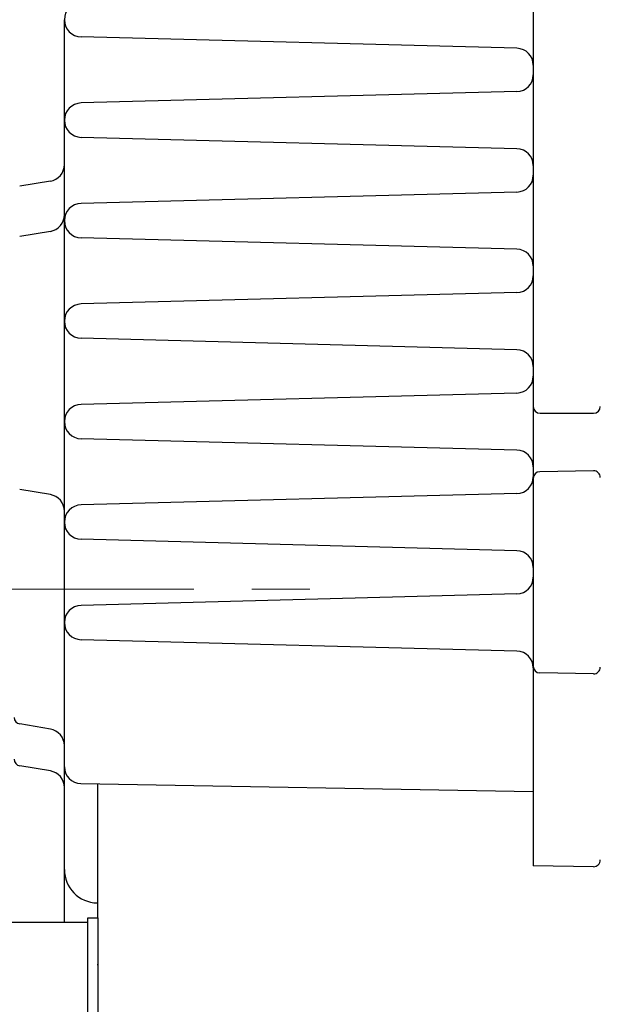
# Model space of a CAD drawing. Header units: millimetres. Extents: x 0 to 1300, y 0 to 891.
# Tile 120 of 148: x 403 to 438, y 541 to 600. Entities that reach past the tile are written whole.
import ezdxf

# ---------------------------------------------------------------- set-up
doc = ezdxf.new("R2010")
doc.units = ezdxf.units.MM
doc.header["$LTSCALE"] = 0.545669
doc.linetypes.add('CENTER', pattern=[50.8, 31.75, -6.35, 6.35, -6.35])
doc.layers.add('NoLayerName_001', color=7, linetype='Continuous')

# ---------------------------------------------------------------- blocks, each defined once
blk = doc.blocks.new('JZB_0006')
at = {"layer": 'NoLayerName_001', "color": 7, "linetype": 'Continuous', "lineweight": 25}
for p, q in [((0.6, 10.25), (0, 9.65)), ((0.6, 0.25), (0.6, 10.25)), ((0.6, 10.25), (6, 10.25)), ((6, 0), (6, 10.5)), ((6, 10.5), (6.6, 10.5)), ((6.6, 10.5), (6.6, 0)), ((0, 0.85), (0, 9.65)), ((0, 0.85), (0.6, 0.25)), ((0.6, 0.25), (6, 0.25)), ((6, 0), (6.6, 0))]:
    blk.add_line(p, q, dxfattribs=at)

msp = doc.modelspace()

# ---------------------------------------------------------------- linework, layer by layer
at = {"layer": 'NoLayerName_001', "color": 7, "linetype": 'Continuous', "lineweight": 25}
for p, q in [((434, 626.7032639), (434, 549.47684454)), ((406, 546.11027408), (406, 600)), ((433.02617695, 598.29229465), (406.99965732, 598.97382305)), ((433.02617695, 595.70770535), (406.99965732, 595.02617695)), ((433.02617695, 592.29229465), (406.99965732, 592.97382305)), ((405.16439899, 590.36073316), (403.33424041, 590.05570673)), ((433.02617695, 589.70770535), (406.99965732, 589.02617695)), ((405.16439899, 587.36073316), (403.33424041, 587.05570673)), ((433.02617695, 586.29229465), (406.99965732, 586.97382305)), ((433.02617695, 583.70770535), (406.99965732, 583.02617695)), ((433.02617695, 580.29229465), (406.99965732, 580.97382305)), ((433.02617695, 577.70770535), (406.99965732, 577.02617695)), ((434.4, 576.5), (437.6, 576.5)), ((433.02617695, 574.29229465), (406.99965732, 574.97382305)), ((437.59301904, 573.06271638), (434.39301904, 573.00686017)), ((405.16439899, 571.63927381), (403.33424041, 571.94430024)), ((433.02617695, 571.70770535), (406.99965732, 571.02617695)), ((433.02617695, 568.29229465), (406.99965732, 568.97382305)), ((433.02617695, 565.70770535), (406.99965732, 565.02617695)), ((433.02617695, 562.29229465), (406.99965732, 562.97382305)), ((437.59301904, 560.93728362), (434.39301904, 560.99313983)), ((405.16439899, 557.63926684), (403.33424041, 557.94429327)), ((405.16439899, 555.13926684), (403.33424041, 555.44429327)), ((406.98254759, 554.38679711), (433.99573546, 553.91528016)), ((408, 546.36027437), (408, 554.36903741)), ((437.59394009, 549.42239091), (434, 549.47684454)), ((408, 547.25871306), (407.96509519, 547.25932232)), ((408, 543.5631833), (407.96509519, 543.56379257))]:
    msp.add_line(p, q, dxfattribs=at)
at = {"layer": 'NoLayerName_001', "color": 4, "linetype": 'CENTER', "lineweight": 13}
msp.add_line((396.4, 565.99999715), (422.5, 565.99999715), dxfattribs=at)
at = {"layer": 'NoLayerName_001', "color": 7, "linetype": 'Continuous', "lineweight": 25}
for centre, radius, start, end in [((407.02652871, 600), 1.02652871, 91.5, 268.5), ((433, 597.29263733), 1, 0, 88.5), ((433, 596.70736267), 1, 271.5, 0), ((407.02652871, 594), 1.02652871, 91.5, 268.5), ((433, 591.29263733), 1, 0, 88.5), ((405, 591.34712709), 1, 279.462322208, 0), ((433, 590.70736267), 1, 271.5, 0), ((407.02652871, 588), 1.02652871, 91.5, 268.5), ((405, 588.34712709), 1, 279.462322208, 0), ((433, 585.29263733), 1, 0, 88.5), ((433, 584.70736267), 1, 271.5, 0), ((407.02652871, 582), 1.02652871, 91.5, 268.5), ((433, 579.29263733), 1, 0, 88.5), ((433, 578.70736267), 1, 271.5, 0), ((407.02652871, 576), 1.02652871, 91.5, 268.5), ((434.4, 576.9), 0.4, 180, 270), ((437.6, 576.9), 0.4, 270, 0), ((433, 573.29263733), 1, 0, 88.5), ((433, 572.70736267), 1, 271.5, 0), ((434.4, 572.60692109), 0.4, 91, 180), ((437.6, 572.6627773), 0.4, 0, 91), ((405, 570.65287989), 1, 0, 80.537677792), ((407.02652871, 570), 1.02652871, 91.5, 268.5), ((433, 567.29263733), 1, 0, 88.5), ((433, 566.70736267), 1, 271.5, 0), ((407.02652871, 564), 1.02652871, 91.5, 268.5), ((433, 561.29263733), 1, 0, 88.5), ((434.4, 561.39307891), 0.4, 180, 269), ((437.6, 561.3372227), 0.4, 269, 0), ((403.4, 558.33885084), 0.4, 180, 260.537677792), ((405, 556.65287291), 1, 0, 80.537677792), ((403.4, 555.83885084), 0.4, 180, 260.537677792), ((405, 554.15287291), 1, 0, 80.537677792), ((407, 555.3866448), 1, 180, 269), ((437.6, 549.822345), 0.4, 269.1319485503, 0), ((408, 549.25901771), 2, 180, 269)]:
    msp.add_arc(centre, radius, start, end, dxfattribs=at)

# ---------------------------------------------------------------- block references
at = {"layer": 'NoLayerName_001'}
msp.add_blockref('JZB_0006', (401.3999939, 535.86029053), dxfattribs=at)

doc.saveas('drawing.dxf')
